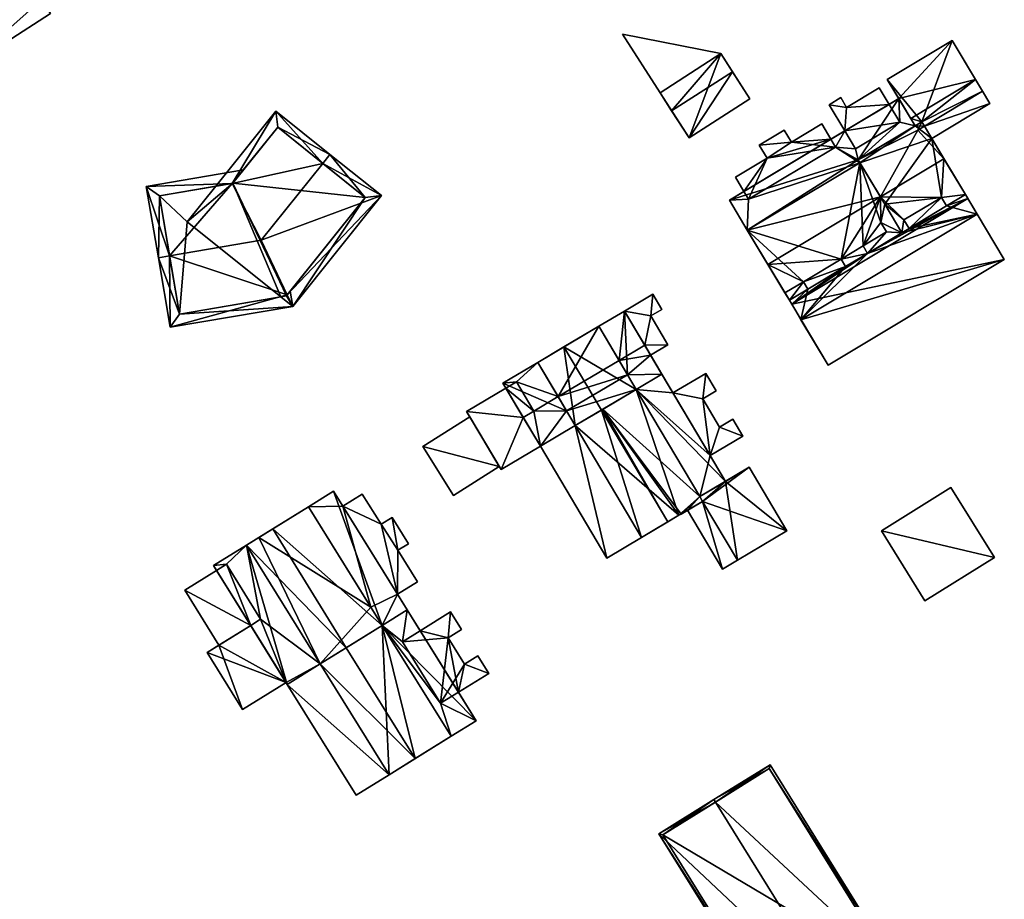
# Model space of a CAD drawing. Header units: inches. Extents: x 2685601 to 2690022, y 1235992 to 1239010.
# Tile 246 of 256: x 2688282 to 2688368, y 1238881 to 1238958. Entities that reach past the tile are written whole.
import ezdxf

# ---------------------------------------------------------------- set-up
doc = ezdxf.new("R2010")
doc.units = ezdxf.units.IN
doc.header["$MEASUREMENT"] = 0
doc.layers.add('Gebaeude Einzelhaus', color=10, linetype='Continuous')
doc.layers.add('Offenes Gebaeude', color=10, linetype='Continuous')

msp = doc.modelspace()

# ---------------------------------------------------------------- meshes
at = {"layer": 'Gebaeude Einzelhaus'}
mesh = msp.add_polyface(dxfattribs=at)
corners = [(2688281.031, 1238964.211, 511.047), (2688271.518, 1238978.988, 511.047), (2688263.54, 1238973.851, 511.047), (2688276.805, 1238953.247, 511.047), (2688283.808, 1238959.489, 511.047), (2688284.597, 1238958.264, 511.047), (2688284.849, 1238960.159, 511.047), (2688281.886, 1238964.761, 511.047), (2688276.805, 1238953.247, 504.634), (2688263.54, 1238973.851, 504.634), (2688284.597, 1238958.264, 504.634), (2688283.808, 1238959.489, 504.634), (2688284.849, 1238960.159, 504.634), (2688281.886, 1238964.761, 504.634), (2688281.031, 1238964.211, 504.634), (2688271.518, 1238978.988, 504.634)]
mesh.append_faces([[corners[k] for k in face] for face in [(0, 6, 7), (0, 4, 6), (0, 3, 4), (4, 3, 5), (0, 2, 3), (0, 1, 2)]], dxfattribs={"color": 13})
mesh.append_faces([[corners[k] for k in face] for face in [(11, 14, 12), (12, 14, 13), (14, 9, 15), (10, 8, 11), (11, 8, 14), (14, 8, 9), (2, 1, 9), (9, 1, 15), (1, 0, 15), (15, 0, 14), (0, 7, 14), (14, 7, 13), (7, 6, 13), (13, 6, 12), (6, 4, 12), (12, 4, 11), (4, 5, 11), (11, 5, 10), (5, 3, 10), (10, 3, 8), (3, 2, 8), (8, 2, 9)]], dxfattribs={"color": 41})
mesh = msp.add_polyface(dxfattribs=at)
corners = [(2688334.669, 1238956.458, 513.311), (2688337.962, 1238951.335, 513.311), (2688343.281, 1238954.754, 513.311), (2688340.5, 1238947.385, 513.416), (2688343.281, 1238954.754, 516.366), (2688337.961, 1238951.335, 516.366), (2688345.82, 1238950.804, 513.416), (2688334.669, 1238956.458, 505.993), (2688343.281, 1238954.754, 505.993), (2688337.961, 1238951.335, 505.993), (2688338.979, 1238949.751, 505.993), (2688338.979, 1238949.751, 513.311), (2688344.3, 1238953.17, 513.311), (2688344.3, 1238953.17, 505.993), (2688340.5, 1238947.385, 505.993), (2688345.82, 1238950.804, 505.993), (2688344.299, 1238953.17, 513.311), (2688344.299, 1238953.17, 505.993)]
mesh.append_faces([[corners[k] for k in face] for face in [(6, 4, 3), (3, 4, 5), (0, 1, 2)]], dxfattribs={"color": 13})
mesh.append_faces([[corners[k] for k in face] for face in [(10, 17, 14), (14, 17, 15), (6, 16, 4), (4, 16, 2), (6, 15, 16), (16, 15, 17), (6, 3, 15), (15, 3, 14), (5, 11, 3), (3, 11, 14), (14, 11, 10), (5, 1, 11), (2, 1, 4), (4, 1, 5), (7, 8, 9), (9, 8, 10), (10, 8, 13), (13, 8, 12), (12, 8, 2), (1, 10, 11), (1, 9, 10), (1, 0, 9), (9, 0, 7), (0, 2, 7), (7, 2, 8)]], dxfattribs={"color": 41})
mesh = msp.add_polyface(dxfattribs=at)
corners = [(2688358.865, 1238950.817, 505.933), (2688358.956, 1238948.749, 505.933), (2688358.02, 1238950.31, 505.933), (2688358.02, 1238950.31, 512.738), (2688358.865, 1238950.817, 515.628), (2688365.596, 1238952.484, 505.933), (2688359.913, 1238949.073, 505.933), (2688363.538, 1238955.914, 505.933), (2688357.853, 1238952.503, 505.933), (2688361.107, 1238948.407, 514.891), (2688366.206, 1238951.468, 517.853), (2688361.106, 1238948.407, 517.852), (2688366.206, 1238951.468, 514.891), (2688357.853, 1238952.503, 514.891), (2688360.291, 1238948.44, 517.598), (2688363.538, 1238955.914, 514.891), (2688365.596, 1238952.484, 514.891), (2688357.148, 1238951.763, 512.738), (2688357.148, 1238951.763, 505.933), (2688360.876, 1238948.791, 505.933), (2688366.206, 1238951.468, 505.933), (2688361.106, 1238948.407, 505.933), (2688366.849, 1238950.396, 505.933), (2688366.849, 1238950.396, 514.891), (2688361.749, 1238947.336, 514.891), (2688360.876, 1238948.791, 517.598), (2688361.103, 1238948.414, 517.849)]
mesh.append_faces([[corners[k] for k in face] for face in [(25, 13, 14), (25, 15, 13), (11, 10, 26), (26, 10, 25), (25, 10, 15), (9, 23, 12)]], dxfattribs={"color": 13})
mesh.append_faces([[corners[k] for k in face] for face in [(0, 1, 2), (2, 3, 0), (0, 3, 4), (0, 5, 6), (0, 7, 5), (0, 8, 7), (9, 10, 11), (9, 12, 10), (13, 4, 14), (13, 0, 4), (13, 8, 0), (13, 15, 8), (8, 15, 7), (10, 16, 15), (15, 16, 7), (7, 16, 5), (10, 12, 16), (17, 3, 18), (18, 3, 2), (5, 19, 6), (5, 20, 19), (19, 20, 21), (21, 20, 22), (12, 5, 16), (12, 20, 5), (12, 23, 20), (20, 23, 22), (23, 24, 22)]], dxfattribs={"color": 41})
mesh = msp.add_polyface(dxfattribs=at)
corners = [(2688355.08, 1238946.423, 505.933), (2688353.335, 1238946.575, 505.933), (2688354.144, 1238947.984, 505.933), (2688352.928, 1238947.254, 505.933), (2688358.956, 1238948.749, 505.933), (2688355.315, 1238945.454, 505.933), (2688355.462, 1238945.209, 505.933), (2688352.928, 1238947.254, 512.517), (2688358.865, 1238950.817, 515.628), (2688354.144, 1238947.984, 512.738), (2688358.02, 1238950.31, 512.738), (2688354.296, 1238950.051, 505.933), (2688358.02, 1238950.31, 505.933), (2688357.148, 1238951.763, 505.933), (2688352.763, 1238950.285, 505.933), (2688353.786, 1238950.9, 505.933), (2688352.763, 1238950.285, 512.738), (2688353.786, 1238950.9, 512.738), (2688354.296, 1238950.051, 512.738), (2688357.148, 1238951.763, 512.738), (2688360.291, 1238948.44, 505.933), (2688355.462, 1238945.209, 516.682), (2688355.315, 1238945.454, 515.628), (2688355.462, 1238945.209, 515.628), (2688357.261, 1238942.212, 519.103), (2688355.315, 1238945.454, 517.628), (2688357.261, 1238942.211, 519.525), (2688360.291, 1238948.44, 517.598), (2688344.03, 1238941.914, 515.628)]
mesh.append_faces([[corners[k] for k in face] for face in [(8, 28, 22), (19, 18, 10), (10, 18, 9), (9, 18, 16), (16, 18, 17)]], dxfattribs={"color": 13})
mesh.append_faces([[corners[k] for k in face] for face in [(0, 1, 2), (2, 1, 3), (4, 5, 0), (0, 5, 1), (1, 5, 6), (7, 2, 3), (8, 9, 7), (7, 9, 2), (8, 10, 9), (2, 4, 0), (2, 11, 12), (12, 11, 13), (2, 14, 11), (11, 14, 15), (14, 2, 16), (16, 2, 9), (16, 17, 14), (14, 17, 15), (17, 18, 15), (15, 18, 11), (18, 19, 11), (11, 19, 13), (20, 6, 5), (21, 22, 23), (24, 25, 21), (21, 25, 22), (24, 26, 25), (25, 27, 22)]], dxfattribs={"color": 41})
mesh = msp.add_polyface(dxfattribs=at)
corners = [(2688353.335, 1238946.575, 505.933), (2688355.462, 1238945.209, 505.933), (2688345.718, 1238942.004, 505.933), (2688358.865, 1238950.817, 515.628), (2688352.928, 1238947.254, 512.517), (2688344.03, 1238941.914, 515.628), (2688345.311, 1238942.683, 512.517), (2688352.928, 1238947.254, 505.933), (2688349.47, 1238947.006, 505.933), (2688352.121, 1238948.599, 505.933), (2688346.648, 1238946.755, 505.933), (2688348.834, 1238948.068, 505.933), (2688347.335, 1238945.609, 505.933), (2688345.311, 1238942.683, 505.933), (2688344.556, 1238943.94, 505.933), (2688348.834, 1238948.068, 512.517), (2688349.47, 1238947.006, 512.517), (2688352.121, 1238948.599, 512.517), (2688344.556, 1238943.94, 512.517), (2688347.335, 1238945.609, 512.517), (2688346.648, 1238946.755, 512.517), (2688345.603, 1238939.293, 515.628), (2688355.462, 1238945.209, 516.682), (2688355.462, 1238945.209, 515.628), (2688355.315, 1238945.454, 515.628)]
mesh.append_faces([[corners[k] for k in face] for face in [(24, 21, 23), (4, 19, 6), (6, 19, 18), (17, 16, 4), (4, 16, 19), (19, 16, 20), (20, 16, 15)]], dxfattribs={"color": 13})
mesh.append_faces([[corners[k] for k in face] for face in [(0, 1, 2), (3, 4, 5), (5, 4, 6), (7, 8, 9), (8, 10, 11), (8, 12, 10), (12, 13, 14), (12, 2, 13), (7, 0, 8), (8, 0, 12), (12, 0, 2), (15, 16, 11), (11, 16, 8), (16, 17, 8), (8, 17, 9), (9, 4, 7), (9, 17, 4), (14, 13, 18), (18, 13, 6), (18, 19, 14), (14, 19, 12), (19, 20, 12), (12, 20, 10), (20, 15, 10), (10, 15, 11), (21, 22, 23)]], dxfattribs={"color": 41})
mesh = msp.add_polyface(dxfattribs=at)
corners = [(2688360.291, 1238948.44, 505.933), (2688358.956, 1238948.749, 505.933), (2688358.865, 1238950.817, 505.933), (2688355.315, 1238945.454, 505.933), (2688360.291, 1238948.44, 517.598), (2688358.865, 1238950.817, 515.628), (2688360.291, 1238948.44, 515.628), (2688354.144, 1238947.984, 505.933), (2688358.02, 1238950.31, 505.933), (2688359.913, 1238949.073, 505.933), (2688360.876, 1238948.791, 505.933), (2688361.106, 1238948.407, 505.933), (2688366.849, 1238950.396, 505.933), (2688361.749, 1238947.336, 505.933), (2688361.749, 1238947.336, 514.891), (2688355.462, 1238945.209, 505.933), (2688357.638, 1238941.582, 505.933), (2688362.594, 1238942.159, 505.933), (2688364.703, 1238942.415, 505.933), (2688355.315, 1238945.454, 515.628), (2688355.315, 1238945.454, 517.628), (2688360.876, 1238948.791, 517.629), (2688360.876, 1238948.791, 517.598), (2688361.103, 1238948.414, 517.849), (2688362.823, 1238945.549, 519.525), (2688361.106, 1238948.407, 517.852), (2688361.107, 1238948.407, 514.891), (2688364.703, 1238942.415, 515.628), (2688364.703, 1238942.415, 517.419), (2688360.521, 1238948.056, 517.853), (2688366.849, 1238950.396, 514.891), (2688362.594, 1238942.159, 517.917), (2688357.261, 1238942.211, 519.525)]
mesh.append_faces([[corners[k] for k in face] for face in [(5, 19, 6), (25, 23, 29), (14, 30, 26), (31, 24, 32), (31, 28, 24), (24, 29, 32), (32, 29, 20), (20, 29, 21), (21, 29, 23), (24, 25, 29)]], dxfattribs={"color": 13})
mesh.append_faces([[corners[k] for k in face] for face in [(0, 1, 2), (0, 3, 1), (4, 5, 6), (7, 8, 1), (9, 10, 0), (11, 12, 13), (12, 14, 13), (13, 0, 11), (11, 0, 10), (13, 15, 0), (13, 16, 15), (13, 17, 16), (13, 18, 17), (19, 4, 6), (20, 21, 4), (4, 21, 22), (21, 23, 22), (24, 14, 25), (25, 14, 26), (14, 18, 13), (24, 27, 14), (14, 27, 18), (24, 28, 27)]], dxfattribs={"color": 41})
mesh = msp.add_polyface(dxfattribs=at)
corners = [(2688308.436, 1238945.149, 520.288), (2688313.56, 1238942.329, 515.866), (2688309.061, 1238945.93, 520.288), (2688303.048, 1238938.415, 520.288), (2688305.322, 1238933.635, 516.633), (2688305.8, 1238932.631, 515.866), (2688305.258, 1238933.554, 516.47), (2688304.754, 1238933.468, 515.866), (2688300.494, 1238943.39, 516.565), (2688304.331, 1238949.716, 515.866), (2688299.075, 1238943.149, 515.866), (2688312.155, 1238942.173, 516.633), (2688304.488, 1238948.31, 516.597), (2688300.559, 1238943.401, 516.597), (2688295.069, 1238930.806, 515.866), (2688295.02, 1238937.049, 520.288), (2688294.034, 1238936.881, 520.288), (2688301.499, 1238944.576, 515.866), (2688300.559, 1238943.401, 516.565), (2688292.971, 1238943.125, 515.866), (2688305.575, 1238933.951, 515.866), (2688295.886, 1238931.96, 516.584), (2688305.258, 1238933.554, 516.584), (2688294.125, 1238942.308, 516.564), (2688304.754, 1238933.468, 505.025), (2688305.258, 1238933.554, 505.025), (2688312.155, 1238942.173, 505.025), (2688304.488, 1238948.31, 505.025), (2688300.559, 1238943.401, 505.025), (2688299.075, 1238943.149, 505.025), (2688296.57, 1238940.019, 505.025), (2688294.125, 1238942.308, 505.025), (2688295.886, 1238931.96, 505.025)]
mesh.append_faces([[corners[k] for k in face] for face in [(19, 23, 16), (16, 23, 15), (19, 8, 23), (19, 17, 8), (8, 17, 18), (4, 20, 5), (5, 22, 4), (16, 21, 14), (14, 21, 5), (5, 21, 22), (16, 15, 21), (5, 20, 4), (15, 19, 16), (15, 8, 19), (19, 8, 17), (17, 8, 18), (15, 3, 8), (15, 4, 3), (16, 14, 15), (15, 14, 4), (4, 14, 5), (9, 8, 10), (2, 12, 9), (9, 12, 8), (8, 12, 13), (2, 0, 12), (7, 6, 5), (5, 6, 4), (4, 11, 5), (5, 11, 1), (1, 11, 2), (2, 11, 0), (0, 8, 3), (2, 9, 0), (0, 9, 8), (8, 9, 10), (7, 5, 6), (6, 5, 4), (5, 1, 4), (4, 1, 3), (3, 1, 0), (0, 1, 2)]], dxfattribs={"color": 13})
mesh.append_faces([[corners[k] for k in face] for face in [(29, 30, 31), (31, 30, 32), (32, 30, 24), (6, 4, 22), (21, 7, 22), (22, 7, 6), (21, 32, 7), (7, 32, 24), (15, 23, 21), (21, 23, 32), (32, 23, 31), (8, 10, 23), (23, 10, 31), (31, 10, 29), (29, 28, 30), (30, 28, 24), (24, 28, 25), (25, 28, 26), (26, 28, 27), (18, 8, 13), (18, 10, 8), (18, 28, 10), (10, 28, 29), (12, 18, 13), (12, 27, 18), (18, 27, 28), (12, 26, 27), (0, 11, 12), (12, 11, 26), (4, 6, 11), (11, 6, 26), (26, 6, 25), (7, 25, 6), (7, 24, 25)]], dxfattribs={"color": 41})
mesh = msp.add_polyface(dxfattribs=at)
corners = [(2688345.718, 1238942.004, 505.933), (2688344.03, 1238941.914, 505.933), (2688345.311, 1238942.683, 505.933), (2688345.603, 1238939.293, 505.933), (2688355.462, 1238945.209, 505.933), (2688357.794, 1238939.164, 505.933), (2688356.13, 1238937.27, 505.933), (2688355.735, 1238937.928, 505.933), (2688344.03, 1238941.914, 515.628), (2688345.603, 1238939.293, 515.628), (2688345.311, 1238942.683, 512.517), (2688353.818, 1238936.753, 505.933), (2688350.531, 1238934.78, 505.933), (2688354.201, 1238936.114, 505.933), (2688357.3, 1238939.985, 505.933), (2688345.603, 1238939.293, 516.682), (2688355.462, 1238945.209, 516.682), (2688355.735, 1238937.928, 515.628), (2688357.794, 1238939.164, 515.628), (2688355.735, 1238937.928, 517.191), (2688356.13, 1238937.27, 516.682), (2688356.13, 1238937.27, 515.628), (2688354.201, 1238936.114, 515.628), (2688354.201, 1238936.114, 516.682), (2688353.818, 1238936.753, 515.628), (2688353.818, 1238936.753, 517.176), (2688347.401, 1238936.295, 519.103), (2688349.283, 1238933.161, 515.628), (2688348.897, 1238933.804, 505.933), (2688355.315, 1238945.454, 515.628), (2688357.261, 1238942.212, 519.103)]
mesh.append_faces([[corners[k] for k in face] for face in [(17, 21, 18), (29, 8, 9), (15, 30, 16), (15, 26, 30), (26, 25, 30), (30, 25, 19), (19, 25, 20), (20, 25, 23)]], dxfattribs={"color": 13})
mesh.append_faces([[corners[k] for k in face] for face in [(0, 1, 2), (0, 3, 1), (0, 4, 3), (5, 6, 7), (8, 3, 9), (8, 1, 3), (8, 10, 1), (1, 10, 2), (3, 11, 12), (11, 6, 13), (11, 7, 6), (3, 4, 11), (11, 4, 7), (7, 4, 14), (15, 16, 9), (17, 18, 19), (17, 20, 21), (17, 19, 20), (22, 21, 23), (23, 21, 20), (24, 23, 25), (24, 22, 23), (9, 26, 15), (9, 27, 26), (9, 3, 28)]], dxfattribs={"color": 41})
mesh = msp.add_polyface(dxfattribs=at)
corners = [(2688363.04, 1238941.418, 505.933), (2688359.764, 1238939.451, 505.933), (2688362.594, 1238942.159, 505.933), (2688359.319, 1238940.194, 505.933), (2688364.703, 1238942.415, 505.933), (2688364.911, 1238942.068, 505.933), (2688364.703, 1238942.415, 515.628), (2688364.911, 1238942.068, 512.241), (2688365.723, 1238940.715, 515.628), (2688365.723, 1238940.715, 512.044), (2688357.3, 1238939.985, 505.933), (2688355.462, 1238945.209, 505.933), (2688357.638, 1238941.582, 505.933), (2688357.638, 1238941.582, 518.617), (2688357.3, 1238939.985, 517.825), (2688357.638, 1238941.582, 515.628), (2688357.3, 1238939.985, 515.628), (2688359.141, 1238939.078, 505.933), (2688363.04, 1238941.418, 515.628), (2688363.04, 1238941.418, 517.418), (2688364.703, 1238942.415, 517.419), (2688362.594, 1238942.159, 515.628), (2688362.594, 1238942.159, 517.917), (2688359.319, 1238940.194, 517.917), (2688359.319, 1238940.194, 515.628), (2688357.261, 1238942.211, 519.525), (2688357.261, 1238942.212, 519.103), (2688359.141, 1238939.078, 517.418), (2688359.141, 1238939.078, 515.628), (2688359.764, 1238939.451, 515.628)]
mesh.append_faces([[corners[k] for k in face] for face in [(16, 28, 15), (29, 21, 24), (29, 18, 21), (29, 8, 18), (18, 8, 6), (26, 14, 13), (22, 25, 23), (23, 25, 27), (22, 19, 20)]], dxfattribs={"color": 13})
mesh.append_faces([[corners[k] for k in face] for face in [(0, 1, 2), (2, 1, 3), (4, 5, 0), (0, 5, 1), (6, 7, 4), (4, 7, 5), (6, 8, 7), (7, 8, 9), (9, 5, 7), (10, 11, 12), (13, 14, 15), (15, 14, 16), (12, 3, 17), (12, 2, 3), (2, 4, 0), (18, 6, 19), (19, 6, 20), (21, 19, 22), (21, 18, 19), (23, 21, 22), (23, 24, 21), (13, 25, 26), (13, 27, 25), (13, 15, 27)]], dxfattribs={"color": 41})
mesh = msp.add_polyface(dxfattribs=at)
corners = [(2688359.141, 1238939.078, 505.933), (2688357.3, 1238939.985, 505.933), (2688357.638, 1238941.582, 505.933), (2688357.794, 1238939.164, 505.933), (2688356.13, 1238937.27, 505.933), (2688359.764, 1238939.451, 505.933), (2688364.911, 1238942.068, 505.933), (2688349.491, 1238932.814, 505.933), (2688350.303, 1238931.461, 515.628), (2688365.723, 1238940.715, 512.044), (2688365.723, 1238940.715, 515.628), (2688368.105, 1238936.745, 505.933), (2688352.685, 1238927.491, 505.933), (2688368.105, 1238936.745, 511.466), (2688352.685, 1238927.491, 511.466), (2688355.735, 1238937.928, 505.933), (2688357.3, 1238939.985, 515.628), (2688357.794, 1238939.164, 517.191), (2688357.794, 1238939.164, 515.628), (2688357.3, 1238939.985, 517.825), (2688355.735, 1238937.928, 517.191), (2688359.319, 1238940.194, 505.933), (2688359.764, 1238939.451, 517.418), (2688359.319, 1238940.194, 515.628), (2688359.319, 1238940.194, 517.917), (2688359.764, 1238939.451, 515.628), (2688359.141, 1238939.078, 517.418), (2688359.141, 1238939.078, 515.628), (2688357.638, 1238941.582, 515.628), (2688356.13, 1238937.27, 515.628), (2688350.303, 1238931.461, 512.044), (2688357.261, 1238942.212, 519.103)]
mesh.append_faces([[corners[k] for k in face] for face in [(18, 27, 16), (27, 10, 25), (18, 29, 27), (27, 29, 10), (10, 29, 8), (14, 13, 30), (30, 13, 9), (31, 20, 19), (19, 20, 17), (24, 26, 22)]], dxfattribs={"color": 13})
mesh.append_faces([[corners[k] for k in face] for face in [(0, 1, 2), (0, 3, 1), (0, 4, 3), (5, 6, 0), (0, 6, 4), (4, 6, 7), (8, 9, 10), (6, 11, 7), (7, 11, 12), (9, 11, 6), (9, 13, 11), (13, 14, 11), (11, 14, 12), (15, 1, 3), (16, 17, 18), (16, 19, 17), (20, 18, 17), (0, 21, 5), (22, 23, 24), (22, 25, 23), (26, 25, 22), (26, 27, 25), (26, 28, 27)]], dxfattribs={"color": 41})
mesh = msp.add_polyface(dxfattribs=at)
corners = [(2688354.201, 1238936.114, 505.933), (2688350.531, 1238934.78, 505.933), (2688353.818, 1238936.753, 505.933), (2688350.915, 1238934.141, 505.933), (2688356.13, 1238937.27, 505.933), (2688349.491, 1238932.814, 505.933), (2688349.283, 1238933.161, 505.933), (2688350.303, 1238931.461, 512.044), (2688365.723, 1238940.715, 512.044), (2688350.303, 1238931.461, 515.628), (2688349.491, 1238932.814, 512.241), (2688349.283, 1238933.161, 515.628), (2688352.685, 1238927.491, 505.933), (2688352.685, 1238927.491, 511.466), (2688345.603, 1238939.293, 505.933), (2688348.897, 1238933.804, 505.933), (2688350.531, 1238934.78, 515.628), (2688353.818, 1238936.753, 517.176), (2688350.531, 1238934.78, 517.177), (2688353.818, 1238936.753, 515.628), (2688350.915, 1238934.141, 516.682), (2688350.915, 1238934.141, 515.628), (2688349.283, 1238933.161, 516.682), (2688347.401, 1238936.295, 519.103), (2688345.603, 1238939.293, 515.628), (2688354.201, 1238936.114, 515.628), (2688356.13, 1238937.27, 515.628)]
mesh.append_faces([[corners[k] for k in face] for face in [(9, 21, 11), (9, 25, 21), (21, 25, 16), (16, 25, 19), (9, 26, 25), (23, 18, 17), (23, 22, 18), (18, 22, 20)]], dxfattribs={"color": 13})
mesh.append_faces([[corners[k] for k in face] for face in [(0, 1, 2), (0, 3, 1), (4, 5, 0), (0, 5, 3), (3, 5, 6), (7, 8, 9), (9, 10, 7), (10, 6, 5), (9, 11, 10), (10, 11, 6), (7, 12, 13), (7, 5, 12), (7, 10, 5), (14, 1, 15), (15, 1, 6), (6, 1, 3), (16, 17, 18), (16, 19, 17), (16, 20, 21), (16, 18, 20), (20, 22, 21), (21, 22, 11), (23, 11, 22), (24, 15, 11), (11, 15, 6)]], dxfattribs={"color": 41})
mesh = msp.add_polyface(dxfattribs=at)
corners = [(2688339.801, 1238914.449, 516.538), (2688341.685, 1238915.566, 515.431), (2688341.439, 1238915.981, 515.431), (2688332.96, 1238923.634, 517.142), (2688335.874, 1238925.363, 515.431), (2688336.351, 1238912.403, 515.431), (2688332.826, 1238923.554, 517.221), (2688330.54, 1238922.199, 515.431), (2688338.636, 1238913.759, 517.221), (2688339.621, 1238914.343, 516.643), (2688332.94, 1238923.622, 517.154), (2688335.874, 1238925.363, 516.378), (2688329.548, 1238929.081, 518.168), (2688332.826, 1238923.554, 518.168), (2688332.595, 1238930.89, 516.378), (2688327.261, 1238927.726, 516.378), (2688330.54, 1238922.199, 516.378), (2688345.763, 1238918.546, 512.164), (2688349.064, 1238912.98, 512.164), (2688344.74, 1238910.415, 515.431), (2688330.54, 1238922.198, 513.429), (2688333.293, 1238910.589, 513.429), (2688336.351, 1238912.403, 513.429), (2688327.483, 1238920.385, 513.429), (2688335.874, 1238925.362, 513.429), (2688341.439, 1238915.981, 513.429), (2688343.684, 1238917.313, 513.429), (2688338.119, 1238926.694, 513.429), (2688325.979, 1238922.918, 510.706), (2688321.019, 1238923.441, 510.706), (2688324.043, 1238918.345, 510.706), (2688324.459, 1238925.483, 510.706), (2688327.481, 1238920.385, 510.706), (2688341.685, 1238915.566, 512.692), (2688343.416, 1238909.63, 512.692), (2688344.74, 1238910.415, 512.692), (2688340.36, 1238914.781, 512.692), (2688342.338, 1238919.582, 510.374), (2688343.16, 1238922.066, 510.374), (2688341.699, 1238924.531, 510.374), (2688345.208, 1238921.285, 510.374), (2688344.333, 1238922.761, 510.374), (2688341.964, 1238926.754, 510.374), (2688342.87, 1238925.226, 510.374), (2688339.094, 1238925.051, 510.374), (2688329.78, 1238923.479, 514.061), (2688327.483, 1238920.385, 514.061), (2688330.54, 1238922.198, 514.061), (2688324.204, 1238925.911, 514.061), (2688327.262, 1238927.725, 514.061), (2688334.84, 1238932.221, 514.061), (2688332.595, 1238930.89, 514.061), (2688335.114, 1238926.644, 514.061), (2688338.119, 1238926.694, 514.061), (2688335.874, 1238925.363, 514.061), (2688337.329, 1238933.693, 510.927), (2688337.158, 1238931.798, 510.927), (2688338.116, 1238932.366, 510.927), (2688334.842, 1238932.218, 510.927), (2688336.616, 1238929.228, 510.927), (2688338.655, 1238929.273, 510.927), (2688337.127, 1238928.366, 510.927), (2688336.351, 1238912.403, 504.564), (2688339.621, 1238914.343, 504.564), (2688339.801, 1238914.449, 504.564), (2688340.36, 1238914.781, 504.564), (2688335.114, 1238926.644, 515.431), (2688329.78, 1238923.479, 515.431), (2688341.439, 1238915.981, 504.564), (2688341.685, 1238915.566, 504.564), (2688330.54, 1238922.198, 504.564), (2688335.874, 1238925.362, 504.564), (2688329.78, 1238923.479, 504.564), (2688335.114, 1238926.644, 504.564), (2688332.595, 1238930.89, 504.564), (2688327.261, 1238927.726, 504.564), (2688329.037, 1238924.732, 504.564), (2688334.371, 1238927.896, 504.564), (2688343.684, 1238917.313, 504.564), (2688345.763, 1238918.546, 504.564), (2688344.74, 1238910.415, 504.564), (2688349.064, 1238912.98, 504.564), (2688333.293, 1238910.589, 504.564), (2688342.338, 1238919.582, 504.564), (2688338.119, 1238926.694, 504.564), (2688339.094, 1238925.051, 504.564), (2688337.127, 1238928.366, 504.564), (2688336.616, 1238929.228, 513.429), (2688325.979, 1238922.918, 513.429), (2688327.481, 1238920.385, 504.564), (2688336.616, 1238929.228, 504.564), (2688326.907, 1238923.468, 504.564), (2688325.979, 1238922.918, 504.564), (2688324.459, 1238925.483, 504.564), (2688321.019, 1238923.441, 504.564), (2688321.309, 1238922.951, 509.976), (2688321.309, 1238922.951, 510.076), (2688324.043, 1238918.345, 504.564), (2688323.887, 1238918.608, 509.976), (2688323.887, 1238918.608, 510.076), (2688325.385, 1238926.033, 504.564), (2688343.416, 1238909.63, 504.564), (2688341.699, 1238924.531, 504.564), (2688343.16, 1238922.066, 504.564), (2688342.87, 1238925.226, 504.564), (2688341.964, 1238926.754, 504.564), (2688345.208, 1238921.285, 504.564), (2688344.333, 1238922.761, 504.564), (2688324.204, 1238925.911, 504.564), (2688324.458, 1238925.483, 504.564), (2688334.84, 1238932.221, 504.564), (2688334.842, 1238932.218, 504.564), (2688338.116, 1238932.366, 504.564), (2688337.158, 1238931.798, 504.564), (2688337.329, 1238933.693, 504.564), (2688338.655, 1238929.273, 504.564)]
mesh.append_faces([[corners[k] for k in face] for face in [(60, 59, 61), (60, 56, 59), (59, 56, 58), (58, 56, 55), (55, 56, 57), (50, 52, 53), (53, 52, 54), (50, 51, 52), (48, 45, 49), (48, 46, 45), (45, 46, 47), (37, 39, 44), (44, 39, 42), (42, 39, 43), (41, 38, 40), (40, 38, 37), (37, 38, 39), (36, 34, 33), (33, 34, 35), (28, 30, 32), (31, 29, 28), (28, 29, 30), (24, 26, 27), (24, 25, 26), (23, 21, 20), (20, 21, 22), (18, 1, 19), (18, 17, 1), (1, 17, 2), (12, 16, 13), (12, 15, 16), (14, 12, 11), (11, 12, 13), (0, 3, 9), (9, 3, 10), (8, 10, 6), (8, 9, 10), (8, 6, 5), (5, 6, 7), (0, 2, 3), (3, 2, 4), (0, 1, 2)]], dxfattribs={"color": 13})
mesh.append_faces([[corners[k] for k in face] for face in [(90, 115, 86), (112, 113, 114), (114, 113, 111), (111, 113, 90), (90, 113, 115), (56, 60, 113), (113, 60, 115), (115, 60, 86), (86, 60, 61), (114, 111, 55), (55, 111, 58), (55, 57, 114), (114, 57, 112), (57, 56, 112), (112, 56, 113), (111, 74, 110), (111, 77, 74), (111, 90, 77), (75, 100, 108), (108, 100, 109), (75, 76, 100), (100, 76, 91), (75, 48, 49), (75, 108, 48), (51, 50, 74), (74, 50, 110), (110, 58, 111), (58, 87, 59), (87, 53, 27), (110, 50, 58), (58, 50, 87), (87, 50, 53), (27, 54, 24), (27, 53, 54), (47, 46, 20), (20, 46, 23), (88, 31, 28), (31, 108, 109), (88, 48, 31), (31, 48, 108), (88, 46, 48), (88, 23, 46), (102, 105, 104), (102, 85, 105), (102, 83, 85), (102, 103, 83), (83, 103, 106), (106, 103, 107), (38, 41, 103), (103, 41, 107), (41, 40, 107), (107, 40, 106), (106, 40, 83), (83, 40, 37), (105, 85, 42), (42, 85, 44), (42, 43, 105), (105, 43, 104), (43, 39, 104), (104, 39, 102), (39, 38, 102), (102, 38, 103), (80, 101, 69), (69, 101, 65), (101, 34, 65), (65, 34, 36), (34, 80, 35), (34, 101, 80), (91, 93, 100), (91, 92, 93), (93, 92, 94), (94, 92, 97), (97, 92, 89), (30, 89, 32), (30, 97, 89), (99, 30, 96), (30, 99, 98), (95, 97, 98), (98, 97, 30), (95, 94, 97), (96, 29, 95), (29, 96, 30), (95, 29, 94), (31, 93, 29), (29, 93, 94), (72, 91, 76), (70, 89, 72), (72, 89, 91), (91, 89, 92), (70, 82, 89), (70, 62, 82), (68, 83, 78), (68, 71, 83), (83, 71, 85), (84, 85, 71), (73, 84, 71), (77, 86, 73), (73, 86, 84), (77, 90, 86), (23, 32, 21), (21, 32, 82), (82, 32, 89), (23, 88, 32), (32, 88, 28), (27, 61, 87), (87, 61, 59), (61, 84, 86), (27, 44, 61), (61, 44, 84), (84, 44, 85), (27, 37, 44), (37, 78, 83), (27, 26, 37), (37, 26, 78), (21, 62, 22), (21, 82, 62), (78, 69, 68), (78, 80, 69), (78, 81, 80), (78, 79, 81), (17, 18, 79), (79, 18, 81), (35, 18, 19), (35, 80, 18), (18, 80, 81), (35, 19, 33), (33, 19, 1), (26, 17, 78), (78, 17, 79), (25, 2, 26), (26, 2, 17), (76, 73, 72), (76, 77, 73), (75, 74, 76), (76, 74, 77), (67, 49, 45), (67, 15, 49), (67, 16, 15), (67, 7, 16), (51, 12, 14), (51, 49, 12), (12, 49, 15), (51, 74, 49), (49, 74, 75), (11, 66, 14), (14, 66, 51), (51, 66, 52), (11, 4, 66), (11, 3, 4), (6, 16, 7), (11, 13, 3), (3, 13, 10), (10, 13, 6), (6, 13, 16), (71, 72, 73), (70, 72, 71), (68, 63, 71), (71, 63, 70), (70, 63, 62), (68, 64, 63), (68, 65, 64), (68, 69, 65), (22, 47, 20), (47, 7, 45), (45, 7, 67), (22, 5, 47), (47, 5, 7), (4, 52, 66), (4, 54, 52), (54, 25, 24), (4, 2, 54), (54, 2, 25), (36, 64, 65), (36, 0, 64), (33, 1, 36), (36, 1, 0), (9, 63, 0), (0, 63, 64), (22, 9, 5), (5, 9, 8), (22, 63, 9), (22, 62, 63)]], dxfattribs={"color": 41})
mesh = msp.add_polyface(dxfattribs=at)
corners = [(2688310.493, 1238902.758, 516.049), (2688301.764, 1238911.731, 514.153), (2688308.211, 1238901.343, 514.153), (2688313.636, 1238904.709, 514.153), (2688304.045, 1238913.148, 516.049), (2688307.189, 1238915.099, 514.153), (2688308.211, 1238901.343, 513.363), (2688316.519, 1238893.048, 515.576), (2688310.493, 1238902.758, 515.576), (2688314.238, 1238891.631, 513.363), (2688319.663, 1238894.999, 513.363), (2688313.636, 1238904.709, 513.364), (2688296.354, 1238907.793, 508.856), (2688299.343, 1238902.976, 508.856), (2688302.124, 1238904.702, 510.571), (2688299.134, 1238909.519, 510.571), (2688301.764, 1238911.731, 512.414), (2688305.321, 1238899.549, 512.414), (2688308.211, 1238901.343, 512.414), (2688298.874, 1238909.938, 512.414), (2688309.381, 1238916.459, 512.414), (2688313.637, 1238904.71, 512.414), (2688315.829, 1238906.069, 512.414), (2688307.189, 1238915.099, 512.414), (2688320.302, 1238898.861, 508.403), (2688320.854, 1238901.31, 508.403), (2688319.414, 1238903.63, 508.403), (2688322.96, 1238900.51, 508.403), (2688322.016, 1238902.031, 508.403), (2688319.619, 1238905.894, 508.403), (2688320.576, 1238904.351, 508.403), (2688316.961, 1238904.244, 508.403), (2688314.504, 1238914.159, 509.399), (2688315.014, 1238911.28, 509.399), (2688315.935, 1238911.851, 509.399), (2688313.533, 1238913.556, 509.399), (2688314.978, 1238907.441, 509.399), (2688316.724, 1238908.524, 509.399), (2688310.192, 1238915.153, 509.399), (2688311.889, 1238916.205, 509.399), (2688305.222, 1238899.709, 510.575), (2688298.316, 1238902.339, 508.246), (2688301.415, 1238897.346, 508.246), (2688302.124, 1238904.702, 510.575), (2688321.854, 1238896.359, 511.624), (2688315.828, 1238906.069, 511.624), (2688313.637, 1238904.709, 511.624), (2688319.663, 1238894.999, 511.624), (2688305.321, 1238899.549, 511.624), (2688311.346, 1238889.839, 511.624), (2688314.237, 1238891.633, 511.624), (2688308.212, 1238901.343, 511.624), (2688307.189, 1238915.099, 502.434), (2688302.844, 1238912.402, 502.434), (2688301.764, 1238911.731, 502.434), (2688308.211, 1238901.343, 502.434), (2688312.647, 1238906.303, 502.434), (2688313.637, 1238904.71, 502.434), (2688314.238, 1238891.631, 502.434), (2688319.663, 1238894.999, 502.434), (2688314.237, 1238891.633, 502.434), (2688313.636, 1238904.708, 502.434), (2688299.134, 1238909.519, 502.434), (2688296.354, 1238907.793, 502.434), (2688299.343, 1238902.976, 502.434), (2688302.124, 1238904.702, 502.434), (2688300, 1238910.056, 502.434), (2688302.989, 1238905.239, 502.434), (2688298.874, 1238909.938, 502.434), (2688305.321, 1238899.549, 502.434), (2688305.222, 1238899.709, 502.434), (2688309.381, 1238916.459, 502.434), (2688315.829, 1238906.069, 502.434), (2688314.978, 1238907.441, 502.434), (2688310.192, 1238915.153, 502.434), (2688319.619, 1238905.894, 502.434), (2688320.576, 1238904.351, 502.434), (2688316.961, 1238904.244, 502.434), (2688320.302, 1238898.861, 502.434), (2688322.96, 1238900.51, 502.434), (2688322.016, 1238902.031, 502.434), (2688320.854, 1238901.31, 502.434), (2688319.414, 1238903.63, 502.434), (2688318.739, 1238897.891, 502.434), (2688315.399, 1238903.275, 502.434), (2688316.724, 1238908.524, 502.434), (2688315.014, 1238911.28, 502.434), (2688315.935, 1238911.851, 502.434), (2688314.504, 1238914.159, 502.434), (2688313.533, 1238913.556, 502.434), (2688311.889, 1238916.205, 502.434), (2688301.415, 1238897.346, 502.434), (2688298.316, 1238902.339, 502.434), (2688311.346, 1238889.839, 502.434), (2688321.854, 1238896.359, 502.434), (2688315.828, 1238906.069, 502.434)]
mesh.append_faces([[corners[k] for k in face] for face in [(48, 50, 51), (48, 49, 50), (44, 46, 47), (44, 45, 46), (43, 41, 40), (40, 41, 42), (36, 35, 38), (38, 35, 39), (37, 33, 36), (36, 33, 35), (35, 33, 32), (32, 33, 34), (24, 26, 31), (31, 26, 29), (29, 26, 30), (28, 25, 27), (27, 25, 24), (24, 25, 26), (23, 21, 20), (20, 21, 22), (19, 17, 16), (16, 17, 18), (12, 14, 15), (12, 13, 14), (7, 11, 8), (7, 10, 11), (9, 7, 6), (6, 7, 8), (5, 4, 3), (4, 1, 0), (3, 4, 0), (0, 1, 2)]], dxfattribs={"color": 13})
mesh.append_faces([[corners[k] for k in face] for face in [(69, 60, 93), (69, 55, 60), (59, 83, 94), (94, 83, 78), (84, 95, 77), (59, 57, 83), (83, 57, 84), (84, 57, 95), (95, 31, 77), (24, 94, 78), (24, 44, 94), (95, 45, 31), (31, 45, 24), (24, 45, 44), (47, 94, 44), (47, 59, 94), (49, 60, 50), (49, 93, 60), (48, 93, 49), (48, 69, 93), (64, 91, 92), (65, 70, 64), (64, 70, 91), (42, 41, 91), (91, 41, 92), (41, 64, 92), (43, 13, 41), (41, 13, 64), (43, 14, 13), (40, 42, 70), (70, 42, 91), (89, 74, 90), (89, 73, 74), (89, 86, 73), (73, 86, 85), (89, 88, 86), (86, 88, 87), (90, 74, 39), (39, 74, 38), (39, 35, 90), (90, 35, 89), (35, 32, 89), (89, 32, 88), (32, 34, 88), (88, 34, 87), (34, 33, 87), (87, 33, 86), (33, 37, 86), (86, 37, 85), (85, 37, 73), (73, 37, 36), (82, 75, 76), (82, 77, 75), (82, 84, 77), (81, 83, 82), (82, 83, 84), (81, 78, 83), (80, 79, 81), (81, 79, 78), (30, 26, 76), (76, 26, 82), (26, 25, 82), (82, 25, 81), (25, 28, 81), (81, 28, 80), (28, 27, 80), (80, 27, 79), (79, 27, 78), (78, 27, 24), (75, 77, 29), (29, 77, 31), (29, 30, 75), (75, 30, 76), (74, 52, 71), (73, 56, 74), (74, 56, 52), (72, 57, 73), (73, 57, 56), (70, 55, 69), (54, 66, 68), (68, 66, 62), (70, 67, 55), (55, 67, 54), (54, 67, 66), (70, 65, 67), (16, 54, 19), (19, 54, 68), (20, 71, 23), (23, 71, 52), (71, 38, 74), (36, 72, 73), (36, 45, 72), (36, 22, 45), (71, 20, 38), (38, 20, 36), (36, 20, 22), (21, 45, 22), (21, 46, 45), (17, 48, 18), (18, 48, 51), (48, 40, 69), (69, 40, 70), (48, 43, 40), (43, 15, 14), (15, 68, 62), (43, 19, 15), (15, 19, 68), (48, 17, 43), (43, 17, 19), (65, 66, 67), (65, 62, 66), (64, 63, 65), (65, 63, 62), (13, 12, 64), (64, 12, 63), (63, 12, 62), (62, 12, 15), (60, 59, 58), (60, 61, 59), (59, 61, 57), (57, 61, 56), (60, 55, 61), (58, 50, 60), (50, 18, 51), (58, 9, 50), (50, 9, 18), (18, 9, 6), (10, 21, 11), (10, 47, 21), (21, 47, 46), (9, 47, 7), (7, 47, 10), (9, 58, 47), (47, 58, 59), (55, 56, 57), (55, 53, 56), (56, 53, 52), (55, 54, 53), (11, 5, 3), (21, 23, 11), (11, 23, 5), (3, 8, 11), (8, 2, 6), (3, 0, 8), (8, 0, 2), (6, 16, 18), (6, 1, 16), (6, 2, 1), (23, 4, 5), (23, 16, 4), (4, 16, 1), (23, 53, 16), (16, 53, 54), (23, 52, 53)]], dxfattribs={"color": 41})
mesh = msp.add_polyface(dxfattribs=at)
corners = [(2688342.803, 1238889.244, 520.021), (2688358.999, 1238874.173, 516.543), (2688347.595, 1238892.518, 516.543), (2688353.943, 1238871.324, 520.021), (2688354.075, 1238871.111, 520.021), (2688342.671, 1238889.456, 520.021), (2688337.87, 1238886.471, 516.543), (2688349.275, 1238868.128, 516.543), (2688358.655, 1238874.253, 516.693), (2688349.355, 1238868.471, 516.696), (2688347.515, 1238892.174, 516.693), (2688338.214, 1238886.391, 516.697), (2688349.355, 1238868.471, 503.949), (2688358.655, 1238874.253, 503.949), (2688347.515, 1238892.174, 503.949), (2688338.214, 1238886.391, 503.949)]
mesh.append_faces([[corners[k] for k in face] for face in [(11, 9, 6), (6, 9, 7), (0, 11, 5), (10, 0, 5), (5, 11, 6), (2, 10, 5), (8, 10, 1), (1, 10, 2), (4, 9, 3), (3, 8, 4), (7, 9, 4), (4, 8, 1), (3, 7, 4), (0, 6, 3), (3, 6, 7), (0, 5, 6), (0, 2, 5), (4, 1, 3), (3, 1, 0), (0, 1, 2)]], dxfattribs={"color": 13})
mesh.append_faces([[corners[k] for k in face] for face in [(13, 15, 14), (13, 12, 15), (9, 15, 12), (9, 11, 15), (0, 10, 11), (11, 10, 15), (15, 10, 14), (10, 8, 14), (14, 8, 13), (8, 12, 13), (8, 9, 12), (8, 3, 9)]], dxfattribs={"color": 41})
at = {"layer": 'Offenes Gebaeude'}
mesh = msp.add_polyface(dxfattribs=at)
corners = [(2688323.887, 1238918.608, 510.076), (2688317.197, 1238920.363, 510.076), (2688319.886, 1238916.09, 510.076), (2688321.309, 1238922.951, 510.076), (2688317.197, 1238920.363, 509.976), (2688321.309, 1238922.951, 509.976), (2688319.886, 1238916.09, 509.976), (2688323.887, 1238918.608, 509.976)]
mesh.append_faces([[corners[k] for k in face] for face in [(3, 1, 0), (0, 1, 2)]], dxfattribs={"color": 13})
mesh.append_faces([[corners[k] for k in face] for face in [(6, 4, 7), (7, 4, 5), (6, 7, 2), (2, 7, 0), (2, 1, 6), (6, 1, 4), (4, 3, 5), (4, 1, 3)]], dxfattribs={"color": 41})
mesh = msp.add_polyface(dxfattribs=at)
corners = [(2688357.345, 1238912.986, 510.881), (2688367.233, 1238910.65, 510.881), (2688363.437, 1238916.767, 510.881), (2688361.141, 1238906.869, 510.881), (2688357.345, 1238912.986, 510.781), (2688363.437, 1238916.767, 510.781), (2688361.141, 1238906.869, 510.781), (2688367.233, 1238910.65, 510.781)]
mesh.append_faces([[corners[k] for k in face] for face in [(3, 1, 0), (0, 1, 2)]], dxfattribs={"color": 13})
mesh.append_faces([[corners[k] for k in face] for face in [(4, 7, 6), (5, 7, 4), (2, 7, 5), (1, 7, 2), (6, 7, 3), (3, 7, 1), (4, 6, 0), (0, 6, 3), (5, 4, 2), (2, 4, 0)]], dxfattribs={"color": 41})

doc.saveas('drawing.dxf')
